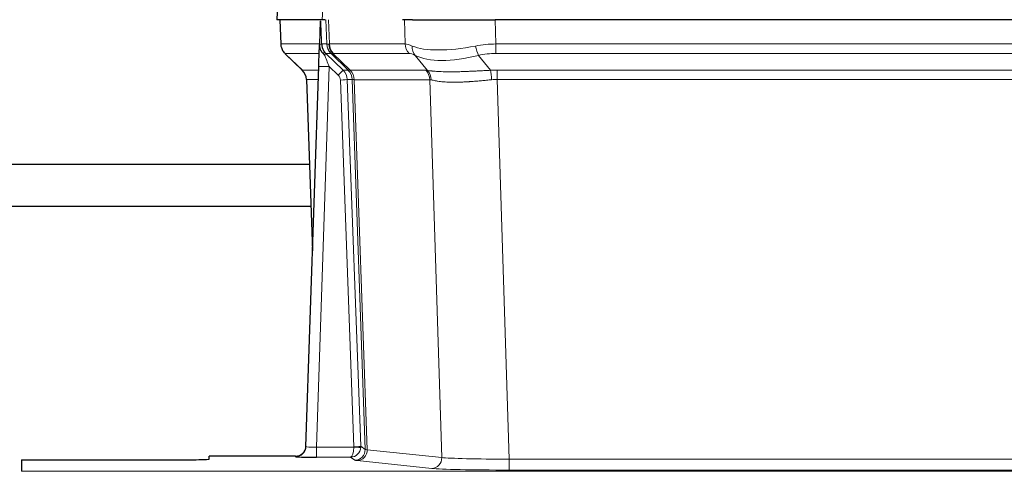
# Model space of a CAD drawing. Header units: inches. Extents: x 0 to 20790, y -12 to 14700.
# Tile 112 of 256: x 2912 to 3195, y 11557 to 11687. Entities that reach past the tile are written whole.
import ezdxf

# ---------------------------------------------------------------- set-up
doc = ezdxf.new("R2010")
doc.units = ezdxf.units.IN
doc.layers.add('1', color=7, linetype='Continuous', true_color=0xffffff)

msp = doc.modelspace()

# ---------------------------------------------------------------- linework, layer by layer
at = {"layer": '1', "color": 2, "linetype": 'Continuous', "lineweight": 25}
for p, q in [((2986.253, 11694.308), (2985.873, 11687.148)), ((2999.007, 11687.148), (2985.889, 11687.148)), ((2986.813, 11687.148), (2987.062, 11680.138)), ((2999.792, 11687.148), (2999.007, 11687.148)), ((3024.941, 11687.148), (3022.046, 11687.148)), ((3024.941, 11687.148), (3048.8, 11687.148)), ((3264.023, 11687.148), (3048.8, 11687.148)), ((2998.427, 11686.718), (2998.2, 11679.988)), ((2998.2, 11679.988), (2998.198, 11679.938)), ((2988.475, 11677.133), (2993.263, 11672.575)), ((2994.302, 11564.293), (2997.99, 11673.67)), ((2994.423, 11669.919), (2996.202, 11620.645)), ((2994.294, 11564.159), (2994.302, 11564.293)), ((2912.411, 11560.448), (2956.411, 11560.448)), ((2912.411, 11560.448), (2912.411, 11557.174)), ((2991.314, 11561.528), (2966.411, 11561.528)), ((2966.411, 11560.71), (2966.411, 11561.528))]:
    msp.add_line(p, q, dxfattribs=at)
at = {"layer": '1', "color": 110, "linetype": 'Continuous', "lineweight": 13}
for p, q in [((2986.27, 11694.305), (2985.889, 11687.148)), ((2999.007, 11687.148), (2999.381, 11694.305)), ((2986.83, 11687.148), (2987.078, 11680.154)), ((3000.276, 11680.154), (3000.033, 11687.148)), ((3000.818, 11687.148), (3001.061, 11680.154)), ((3022.808, 11680.154), (3022.618, 11687.148)), ((3048.8, 11687.148), (3048.99, 11680.154)), ((2987.078, 11680.154), (2998.206, 11680.154)), ((2998.815, 11680.154), (3000.276, 11680.154)), ((3001.061, 11680.154), (3022.808, 11680.154)), ((3048.99, 11677.417), (3048.99, 11680.154)), ((3048.99, 11680.154), (3263.832, 11680.154)), ((2998.116, 11677.417), (2988.296, 11677.417)), ((2988.391, 11677.225), (2993.204, 11672.644)), ((3001.494, 11677.417), (3000.059, 11677.417)), ((3000.059, 11677.417), (3004.987, 11672.667)), ((3006.424, 11672.661), (3001.532, 11677.405)), ((3002.078, 11677.405), (3007.024, 11672.608)), ((3023.991, 11677.417), (3002.244, 11677.417)), ((3029.261, 11672.54), (3025.768, 11676.858)), ((3043.966, 11676.858), (3047.42, 11672.59)), ((3263.832, 11677.417), (3048.99, 11677.417)), ((2993.217, 11672.667), (2997.957, 11672.667)), ((3000.989, 11673.674), (2997.295, 11564.132)), ((3003.598, 11671.158), (3000.989, 11673.674)), ((3004.987, 11672.667), (3006.399, 11672.667)), ((3049.332, 11672.666), (3263.49, 11672.666)), ((3049.332, 11669.928), (3049.332, 11672.666)), ((2997.864, 11669.932), (2994.435, 11669.932)), ((2994.435, 11669.932), (2996.208, 11620.819)), ((3006.207, 11669.932), (3010.098, 11564.369)), ((3007.617, 11669.932), (3006.207, 11669.932)), ((3007.024, 11672.608), (3028.758, 11672.608)), ((3011.327, 11563.472), (3007.617, 11669.932)), ((3008.2, 11669.888), (3011.912, 11563.358)), ((3029.94, 11669.888), (3008.206, 11669.888)), ((3033.398, 11561.111), (3029.94, 11669.888)), ((3263.49, 11669.928), (3049.332, 11669.928)), ((3049.332, 11669.928), (3052.806, 11560.643)), ((3008.101, 11564.228), (3004.21, 11669.791)), ((2997.295, 11564.132), (3008.1, 11564.132)), ((2997.295, 11564.132), (2997.295, 11561.238)), ((3010.098, 11564.369), (3011.327, 11563.472)), ((3011.912, 11563.358), (3033.398, 11561.111)), ((2991.304, 11561.396), (2991.314, 11561.528)), ((2997.295, 11561.238), (3007.137, 11561.238)), ((3008.331, 11560.366), (3007.137, 11561.238)), ((3030.489, 11557.995), (3009.004, 11560.242)), ((3052.806, 11560.643), (3052.806, 11557.539)), ((3052.806, 11560.643), (3260.016, 11560.643)), ((2912.411, 11557.174), (3400.411, 11557.174)), ((3260.016, 11557.539), (3052.806, 11557.539))]:
    msp.add_line(p, q, dxfattribs=at)
for centre, major_axis, ratio, start_param, end_param in [((2991.073, 11680.294), (0, 4), 0.9993908, 1.6057029, 2.3736478), ((2996.817, 11680.085), (-1.999, -0.077), 0.1036431, 2.3309857, 3.1065184), ((3028.071, 11657.294), (-27.808, 22.856), 0.0163197, 6.2307106, 6.2626907), ((3004.271, 11680.294), (0, 4), 0.9993908, 1.6057029, 2.3736478), ((3004.309, 11680.282), (1.703, 3.619), 0.9971774, 2.0444506, 2.8128075), ((3026.92, 11690.384), (26.658, 10.191), 0.0473724, 3.1922144, 3.3375655), ((3028.071, 11657.294), (-27.661, 22.629), 0.1172121, 6.1415193, 6.1734995), ((3004.774, 11680.282), (-0.603, 3.954), 0.9772749, 1.4578558, 2.2262127), ((3004.94, 11680.294), (0, 4), 0.9702957, 1.6057029, 2.3736478), ((3049.64, 11657.294), (-27.492, 22.639), 0.1155218, 5.9182109, 6.1390417), ((3026.687, 11680.294), (0, 4), 0.9702957, 1.6057029, 2.3736478), ((3028.464, 11679.735), (1.736, 3.604), 0.8689501, 2.008197, 2.795133), ((3048.737, 11690.384), (26.677, 8.186), 0.3267204, 3.5164364, 4.4002733), ((3049.64, 11657.294), (-26.983, 1.545), 0.8452785, 4.7847941, 5.0056249), ((3043.966, 11679.735), (-0.881, 3.902), 0.2224052, 1.5615969, 2.3485329), ((3012.111, 11654.417), (-23.826, 22.997), 0.016839, 6.265741, 6.3949638), ((2998.084, 11676.633), (-1.583, -1.222), 0.0276319, 2.3426468, 3.1139303), ((2998.671, 11675.978), (-1.388, -1.44), 0.0242285, 2.3413968, 3.1173399), ((3000.989, 11673.744), (-1.856, 4.567), 0.0053314, 0.7881854, 1.5839148), ((3002.836, 11680.294), (-3.533, 1.889), 0.9978057, 1.1483085, 1.2948088), ((3025.294, 11654.417), (-23.81, 22.996), 0.0168486, 6.2337622, 6.2657424), ((3026.92, 11690.384), (25.449, 12.923), 0.0600246, 3.1865743, 3.3319254), ((3025.375, 11654.416), (-23.636, 22.829), 0.1185161, 6.161087, 6.1930671), ((3046.944, 11654.417), (-23.46, 22.829), 0.1194803, 5.9401815, 6.1610123), ((3048.737, 11690.384), (25.873, 10.634), 0.4068526, 3.4799804, 4.3638173), ((3049.64, 11654.417), (-16.721, 16.271), 0.9721633, 5.4982631, 5.7190939), ((3018.085, 11648.649), (-24.879, 24.014), 0.016827, 6.2657537, 6.3097783), ((2990.44, 11669.79), (0, -4), 0.9993908, 1.606401, 2.3736478), ((3000.989, 11673.569), (2.998, -0.101), 0.0348797, 1.5719726, 3.1427689), ((3003.598, 11671.228), (-1.388, -1.44), 0.0242285, 1.5456675, 3.1173399), ((3002.21, 11669.79), (-2.83, 2.828), 0.9993905, 3.9625957, 4.7298424), ((3003.622, 11669.79), (0, -4), 0.9993908, 1.606401, 2.3736478), ((3031.236, 11648.649), (-24.848, 24.014), 0.0168509, 6.2432976, 6.2657509), ((3003.647, 11669.783), (-1.442, -3.731), 0.998056, 1.9750302, 2.7420583), ((3050.122, 11648.666), (-17.528, 16.98), 0.9676454, 5.4983404, 5.578188), ((3002.21, 11669.72), (-1.703, 1.052), 0.998638, 3.7311374, 4.4983841), ((3004.21, 11669.861), (-1.999, -0.074), 0.0348758, 1.5695108, 3.106687), ((3004.322, 11669.731), (-0.019, -4), 0.9702844, 1.6145674, 2.378208), ((3004.327, 11669.731), (0, -4), 0.9702957, 1.6100662, 2.3736478), ((3028.459, 11645.772), (-20.849, 24.157), 0.0182435, 6.2485255, 6.2709786), ((3026.062, 11669.731), (0, -4), 0.9702957, 1.6100662, 2.3736478), ((3052.823, 11648.499), (-24.592, 23.931), 0.1189226, 6.0865623, 6.1615802), ((3026.565, 11669.663), (-0.926, -3.891), 0.9457602, 1.8333412, 2.5978993), ((3050.127, 11645.622), (-20.559, 24.143), 0.1188179, 6.1116391, 6.1866571), ((3047.42, 11669.712), (0.32, -3.987), 0.0824896, 1.6016287, 2.3703401), ((3050.122, 11645.789), (-2.819, 24.028), 0.8253154, 6.1813941, 6.2612416), ((2991.304, 11564.394), (-2.991, 0.235), 0.9996552, 1.6492063, 3.1415821), ((2997.307, 11564.394), (3.005, 0.103), 0.0869619, 3.134501, 4.7052973), ((3007.137, 11564.237), (0.028, 3), 0.3214645, 3.1707908, 4.6805006), ((3007.137, 11564.237), (0.98, 2.84), 0.9849493, 3.4786225, 4.9883323), ((3007.101, 11564.194), (-0.606, 0.798), 0.9977278, 4.003291, 4.0990564), ((3008.1, 11564.202), (1.997, -0.118), 0.0348391, 4.7144422, 6.2458161), ((3008.101, 11564.298), (1.999, 0.074), 0.0348758, 4.7111034, 6.2482796), ((3008.331, 11563.365), (-1.769, -2.423), 0.9990158, 0.6312732, 2.2367485), ((3009.004, 11563.241), (-0.312, -2.984), 0.969741, 0.1074293, 1.71115), ((3007.101, 11564.263), (-0.383, 2.976), 0.9995818, 4.5239897, 4.6197551), ((3031.33, 11563.387), (-20.016, 0.105), 0.0266879, 0.0359631, 0.2452873), ((3031.33, 11560.388), (-23.014, 0), 0.0261612, 0.0358052, 0.2451294), ((3030.489, 11560.994), (-0.312, -2.984), 0.969741, 0.1074293, 1.71115), ((3052.813, 11561.14), (-20.013, 0.095), 0.0248544, 0.2452138, 1.5705958), ((3052.813, 11558.141), (23.012, 0), 0.0261647, 3.3867297, 4.7121117)]:
    msp.add_ellipse(centre, major_axis=major_axis, ratio=ratio, start_param=start_param, end_param=end_param, dxfattribs=at)
at = {"layer": '1', "color": 2, "linetype": 'Continuous', "lineweight": 25}
for centre, major_axis, ratio, start_param, end_param in [((2997.99, 11673.845), (0.227, 6.726), 0.0008736, 4.686473, 5.8457525), ((2990.427, 11669.766), (3.886, 0.947), 0.998973, 6.0801535, 6.8477658), ((3015.308, 11645.772), (-20.882, 24.158), 0.0154016, 6.2674704, 6.3114951), ((2991.314, 11564.531), (0.15, 3), 0.998739, 3.1914798, 4.7286497), ((2956.411, 11560.71), (-10, 0), 0.0261859, 1.5707963, 3.1415927), ((2997.307, 11561.396), (6.003, 0), 0.0262109, 3.1395311, 4.7103274)]:
    msp.add_ellipse(centre, major_axis=major_axis, ratio=ratio, start_param=start_param, end_param=end_param, dxfattribs=at)
msp.add_open_spline([(2998.427, 11686.718), (2998.464, 11686.721), (2998.522, 11686.729), (2998.547, 11686.736), (2998.551, 11686.74)], degree=3, dxfattribs=at)
at = {"layer": '1', "color": 110, "linetype": 'Continuous', "lineweight": 13}
for points, knots in [([(2998.551, 11686.74), (2998.557, 11686.605), (2998.562, 11686.469), (2998.574, 11686.198), (2998.58, 11686.062), (2998.597, 11685.653), (2998.608, 11685.38), (2998.63, 11684.833), (2998.641, 11684.559), (2998.663, 11684.011), (2998.674, 11683.736), (2998.696, 11683.187), (2998.707, 11682.911), (2998.729, 11682.361), (2998.74, 11682.085), (2998.772, 11681.258), (2998.793, 11680.706), (2998.815, 11680.154)], [0, 0, 0, 0, 0.0625, 0.0625, 0.125, 0.125, 0.25, 0.25, 0.375, 0.375, 0.5, 0.5, 0.625, 0.625, 0.75, 0.75, 1, 1, 1, 1]), ([(3008.2, 11669.888), (3008.049, 11669.887), (3007.926, 11669.89), (3007.739, 11669.903), (3007.674, 11669.913), (3007.637, 11669.928)], [0, 0, 0, 0, 0.5, 0.5, 1, 1, 1, 1]), ([(3029.261, 11672.54), (3029.407, 11672.52), (3029.571, 11672.498), (3029.935, 11672.451), (3030.136, 11672.427), (3030.41, 11672.397), (3030.466, 11672.391), (3030.581, 11672.379), (3030.639, 11672.373), (3030.817, 11672.356), (3030.939, 11672.344), (3031.319, 11672.31), (3031.588, 11672.288), (3032.159, 11672.249), (3032.46, 11672.231), (3033.094, 11672.2), (3033.428, 11672.186), (3033.952, 11672.17), (3034.131, 11672.165), (3034.406, 11672.159), (3034.499, 11672.158), (3034.639, 11672.155), (3034.686, 11672.154), (3034.781, 11672.153), (3035.208, 11672.147), (3035.649, 11672.145), (3036.456, 11672.146), (3037.285, 11672.155), (3038.157, 11672.174), (3039.052, 11672.2), (3039.51, 11672.215), (3040.096, 11672.237), (3040.214, 11672.242), (3040.452, 11672.251), (3040.571, 11672.256), (3040.931, 11672.271), (3041.171, 11672.282), (3041.896, 11672.315), (3042.384, 11672.338), (3043.368, 11672.388), (3043.864, 11672.413), (3044.865, 11672.465), (3045.37, 11672.491), (3046.388, 11672.542), (3046.902, 11672.567), (3047.42, 11672.59)], [0, 0, 0, 0, 0.0625, 0.0625, 0.125, 0.125, 0.140625, 0.140625, 0.15625, 0.15625, 0.1875, 0.1875, 0.25, 0.25, 0.3125, 0.3125, 0.375, 0.375, 0.40625, 0.40625, 0.421875, 0.421875, 0.4296875, 0.4296875, 0.4375, 0.5, 0.5, 0.5625, 0.625, 0.625, 0.6875, 0.6875, 0.703125, 0.703125, 0.71875, 0.71875, 0.75, 0.75, 0.8125, 0.8125, 0.875, 0.875, 0.9375, 0.9375, 1, 1, 1, 1]), ([(3047.739, 11669.862), (3047.25, 11669.817), (3046.766, 11669.772), (3045.806, 11669.683), (3045.331, 11669.639), (3044.389, 11669.554), (3043.922, 11669.513), (3042.996, 11669.435), (3042.538, 11669.398), (3041.856, 11669.348), (3041.63, 11669.332), (3041.293, 11669.31), (3041.181, 11669.302), (3040.957, 11669.288), (3040.847, 11669.281), (3040.295, 11669.248), (3039.864, 11669.226), (3039.02, 11669.19), (3038.196, 11669.162), (3037.41, 11669.151), (3036.643, 11669.15), (3036.27, 11669.154), (3035.861, 11669.163), (3035.815, 11669.164), (3035.725, 11669.167), (3035.68, 11669.168), (3035.546, 11669.172), (3035.28, 11669.181), (3035.022, 11669.192), (3034.517, 11669.217), (3034.195, 11669.239), (3033.578, 11669.288), (3033.284, 11669.317), (3032.724, 11669.38), (3032.457, 11669.415), (3032.079, 11669.471), (3031.957, 11669.491), (3031.779, 11669.52), (3031.72, 11669.531), (3031.605, 11669.551), (3031.548, 11669.561), (3031.271, 11669.613), (3031.065, 11669.656), (3030.687, 11669.742), (3030.515, 11669.785), (3030.359, 11669.827)], [0, 0, 0, 0, 0.0625, 0.0625, 0.125, 0.125, 0.1875, 0.1875, 0.25, 0.25, 0.28125, 0.28125, 0.296875, 0.296875, 0.3125, 0.3125, 0.375, 0.375, 0.4375, 0.5, 0.5, 0.5625, 0.5625, 0.5703125, 0.5703125, 0.578125, 0.578125, 0.59375, 0.625, 0.625, 0.6875, 0.6875, 0.75, 0.75, 0.8125, 0.8125, 0.84375, 0.84375, 0.859375, 0.859375, 0.875, 0.875, 0.9375, 0.9375, 1, 1, 1, 1])]:
    msp.add_open_spline(points, degree=3, knots=knots, dxfattribs=at)
at = {"layer": '1', "color": 2, "linetype": 'Continuous', "lineweight": 25}
for points, knots in [([(2987.075, 11680.102), (2987.072, 11680.07), (2987.05, 11679.742), (2987.198, 11679.179), (2987.439, 11678.536), (2987.681, 11678.109), (2987.854, 11677.855), (2987.953, 11677.72), (2987.994, 11677.668)], [0, 0, 0, 0, 0.0267984, 0.2769207, 0.4859555, 0.6569382, 0.8419831, 1, 1, 1, 1]), ([(2998.198, 11679.938), (2998.194, 11679.817), (2998.197, 11679.579), (2998.222, 11679.346), (2998.25, 11679.173), (2998.261, 11679.115), (2998.279, 11679.029), (2998.286, 11679.001), (2998.3, 11678.944), (2998.307, 11678.916), (2998.346, 11678.776), (2998.383, 11678.668), (2998.469, 11678.457), (2998.518, 11678.356), (2998.587, 11678.232), (2998.601, 11678.208), (2998.63, 11678.159), (2998.646, 11678.135), (2998.692, 11678.064), (2998.724, 11678.017), (2998.791, 11677.927), (2998.826, 11677.882), (2998.899, 11677.796), (2998.936, 11677.753), (2998.994, 11677.69), (2999.014, 11677.669), (2999.053, 11677.628), (2999.073, 11677.607), (2999.113, 11677.565), (2999.133, 11677.544), (2999.174, 11677.5), (2999.194, 11677.477), (2999.213, 11677.454)], [0, 0, 0, 0, 0.125, 0.25, 0.25, 0.3125, 0.3125, 0.34375, 0.34375, 0.375, 0.375, 0.5, 0.5, 0.625, 0.625, 0.65625, 0.65625, 0.6875, 0.6875, 0.75, 0.75, 0.8125, 0.8125, 0.875, 0.875, 0.90625, 0.90625, 0.9375, 0.9375, 0.96875, 0.96875, 1, 1, 1, 1]), ([(2998.815, 11680.154), (2998.817, 11680.1), (2998.82, 11680.047), (2998.829, 11679.94), (2998.834, 11679.887), (2998.854, 11679.731), (2998.871, 11679.629), (2998.912, 11679.428), (2998.937, 11679.33), (2998.993, 11679.135), (2999.025, 11679.039), (2999.078, 11678.896), (2999.097, 11678.849), (2999.136, 11678.754), (2999.157, 11678.707), (2999.221, 11678.567), (2999.268, 11678.475), (2999.368, 11678.294), (2999.422, 11678.204), (2999.538, 11678.027), (2999.601, 11677.94), (2999.668, 11677.853)], [0, 0, 0, 0, 0.0625, 0.0625, 0.125, 0.125, 0.25, 0.25, 0.375, 0.375, 0.5, 0.5, 0.5625, 0.5625, 0.625, 0.625, 0.75, 0.75, 0.875, 0.875, 1, 1, 1, 1]), ([(2999.213, 11677.454), (2999.283, 11677.367), (2999.356, 11677.282), (2999.469, 11677.158), (2999.507, 11677.117), (2999.584, 11677.036), (2999.623, 11676.996), (2999.663, 11676.957)], [0, 0, 0, 0, 0.5, 0.5, 0.75, 0.75, 1, 1, 1, 1]), ([(2995.305, 11645.464), (2986.869, 11645.463), (2970.398, 11645.463), (2948.051, 11645.463), (2930.151, 11645.463), (2915.457, 11645.462), (2900.967, 11645.462), (2888.53, 11645.462), (2880.924, 11645.462), (2878.992, 11645.462)], [0, 0, 0, 0, 0.2175654, 0.4248288, 0.5764011, 0.6792375, 0.8038224, 0.9501556, 1, 1, 1, 1]), ([(2878.992, 11633.462), (2879.228, 11633.462), (2883.964, 11633.462), (2892.469, 11633.462), (2908.269, 11633.462), (2929.683, 11633.463), (2960.022, 11633.463), (2982.901, 11633.463), (2995.667, 11633.464), (2995.738, 11633.464)], [0, 0, 0, 0, 0.0060638, 0.1216926, 0.2185559, 0.412085, 0.6719556, 0.9981677, 1, 1, 1, 1])]:
    msp.add_open_spline(points, degree=3, knots=knots, dxfattribs=at)
at = {"layer": '1', "color": 110, "linetype": 'Continuous', "lineweight": 13}
msp.add_open_spline([(3006.424, 11672.661), (3006.459, 11672.649), (3006.593, 11672.628), (3006.855, 11672.614), (3007.018, 11672.608)], degree=3, dxfattribs=at)
for points, weights in [([(3007.018, 11672.608), (3007.021, 11672.608), (3007.024, 11672.608)], [0.4999999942, 0.5000000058, 0.4999999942]), ([(3008.206, 11669.888), (3008.203, 11669.888), (3008.2, 11669.888)], [0.500000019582, 0.499999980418, 0.500000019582])]:
    msp.add_rational_spline(points, weights, degree=2, dxfattribs=at)

doc.saveas('drawing.dxf')
